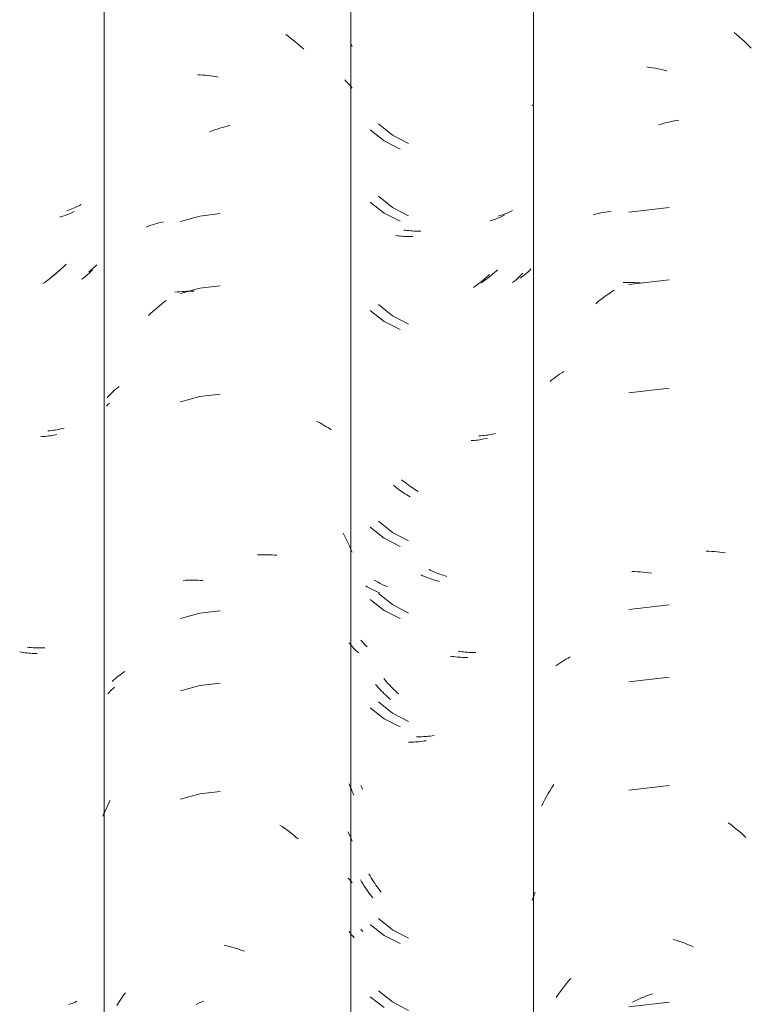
# Model space of a CAD drawing. Header units: metres. Extents: x -27.3 to 21, y -0.3 to 10.3.
# Tile 160 of 237: x 13.921 to 14.226, y 3.462 to 3.873. Entities that reach past the tile are written whole.
import ezdxf

# ---------------------------------------------------------------- set-up
doc = ezdxf.new("R2010")
doc.units = ezdxf.units.M
doc.layers.add('A-GLAZ-CWMG', color=7, linetype='Continuous', lineweight=5)

# ---------------------------------------------------------------- blocks, each defined once
blk = doc.blocks.new('FP_274-FACHADA 03')
at = {"layer": 'A-GLAZ-CWMG', "color": 9, "true_color": 0xc0c0c0}
for p, q in [((19.42686, 3.86755), (19.42792, 3.86669)), ((19.42792, 3.86669), (19.42898, 3.8658)), ((19.42898, 3.8658), (19.43003, 3.8649)), ((19.43003, 3.8649), (19.43106, 3.86397)), ((19.43106, 3.86397), (19.43209, 3.86302)), ((19.43209, 3.86302), (19.43309, 3.86206)), ((19.43309, 3.86206), (19.43409, 3.86107)), ((19.39043, 3.8532), (19.39163, 3.85304)), ((19.39163, 3.85304), (19.39283, 3.85285)), ((19.39283, 3.85285), (19.39404, 3.85265)), ((19.39404, 3.85265), (19.39524, 3.85241)), ((19.39524, 3.85241), (19.39645, 3.85216)), ((19.39645, 3.85216), (19.39766, 3.85188)), ((19.39766, 3.85188), (19.39887, 3.85158)), ((19.34255, 3.83692), (19.3427, 3.83734)), ((19.39534, 3.82902), (19.39655, 3.82938)), ((19.39655, 3.82938), (19.39776, 3.82972)), ((19.39776, 3.82972), (19.39897, 3.83003)), ((19.39897, 3.83003), (19.40017, 3.83032)), ((19.40017, 3.83032), (19.40138, 3.83058)), ((19.40138, 3.83058), (19.40259, 3.83083)), ((19.40259, 3.83083), (19.40379, 3.83105)), ((19.37122, 3.79226), (19.37231, 3.79247)), ((19.37231, 3.79247), (19.37341, 3.79266)), ((19.37341, 3.79266), (19.37451, 3.79283)), ((19.37451, 3.79283), (19.37563, 3.79297)), ((19.39974, 3.79456), (19.38299, 3.79259)), ((19.36802, 3.7915), (19.36907, 3.79177)), ((19.36907, 3.79177), (19.37014, 3.79202)), ((19.37014, 3.79202), (19.37122, 3.79226)), ((19.39974, 3.76442), (19.38299, 3.76245)), ((19.37567, 3.75931), (19.3768, 3.76005)), ((19.38061, 3.76322), (19.38177, 3.76325)), ((19.38177, 3.76325), (19.38294, 3.76326)), ((19.38294, 3.76326), (19.38411, 3.76324)), ((19.38411, 3.76324), (19.38529, 3.7632)), ((19.38529, 3.7632), (19.38647, 3.76314)), ((19.38647, 3.76314), (19.38766, 3.76306)), ((19.38766, 3.76306), (19.38885, 3.76295)), ((19.37018, 3.75529), (19.37126, 3.75613)), ((19.37126, 3.75613), (19.37235, 3.75696)), ((19.37235, 3.75696), (19.37344, 3.75777)), ((19.37344, 3.75777), (19.37455, 3.75855)), ((19.37455, 3.75855), (19.37567, 3.75931)), ((19.36911, 3.75442), (19.37018, 3.75529)), ((19.35009, 3.72201), (19.35085, 3.72263)), ((19.35085, 3.72263), (19.35162, 3.72324)), ((19.35162, 3.72324), (19.35242, 3.72383)), ((19.35242, 3.72383), (19.35323, 3.72441)), ((19.35323, 3.72441), (19.35406, 3.72498)), ((19.35406, 3.72498), (19.3549, 3.72552)), ((19.3549, 3.72552), (19.35576, 3.72605)), ((19.39974, 3.7192), (19.38299, 3.71723)), ((19.41525, 3.65111), (19.41641, 3.65108)), ((19.41641, 3.65108), (19.41756, 3.65104)), ((19.41756, 3.65104), (19.41871, 3.65097)), ((19.41871, 3.65097), (19.41985, 3.65087)), ((19.41985, 3.65087), (19.42098, 3.65076)), ((19.42098, 3.65076), (19.4221, 3.65062)), ((19.4221, 3.65062), (19.42322, 3.65046)), ((19.38416, 3.64267), (19.38534, 3.64263)), ((19.38534, 3.64263), (19.38652, 3.64257)), ((19.38652, 3.64257), (19.38771, 3.64248)), ((19.38771, 3.64248), (19.3889, 3.64237)), ((19.3889, 3.64237), (19.3901, 3.64224)), ((19.3901, 3.64224), (19.3913, 3.64209)), ((19.3913, 3.64209), (19.3925, 3.64191)), ((19.39974, 3.62877), (19.38299, 3.6268)), ((19.35245, 3.60329), (19.35327, 3.60387)), ((19.35327, 3.60387), (19.35409, 3.60443)), ((19.35409, 3.60443), (19.35494, 3.60498)), ((19.35494, 3.60498), (19.3558, 3.6055)), ((19.3558, 3.6055), (19.35668, 3.60602)), ((19.35668, 3.60602), (19.35758, 3.60651)), ((19.35758, 3.60651), (19.35849, 3.60699)), ((19.39974, 3.59863), (19.38299, 3.59666)), ((19.34859, 3.54873), (19.34931, 3.55)), ((19.34931, 3.55), (19.35005, 3.55125)), ((19.35005, 3.55125), (19.3508, 3.55249)), ((19.3508, 3.55249), (19.35158, 3.55372)), ((19.39974, 3.55342), (19.38299, 3.55145)), ((19.34655, 3.54484), (19.34721, 3.54615)), ((19.34721, 3.54615), (19.34789, 3.54745)), ((19.34789, 3.54745), (19.34859, 3.54873)), ((19.42443, 3.53784), (19.42553, 3.53702)), ((19.42553, 3.53702), (19.42661, 3.53618)), ((19.42661, 3.53618), (19.42768, 3.53532)), ((19.42768, 3.53532), (19.42874, 3.53444)), ((19.42874, 3.53444), (19.42979, 3.53354)), ((19.42979, 3.53354), (19.43083, 3.53261)), ((19.43083, 3.53261), (19.43185, 3.53167)), ((19.34343, 3.50769), (19.3439, 3.50884)), ((19.34255, 3.50535), (19.34298, 3.50652)), ((19.34298, 3.50652), (19.34343, 3.50769)), ((19.40145, 3.48915), (19.40266, 3.48877)), ((19.40266, 3.48877), (19.40386, 3.48837)), ((19.40386, 3.48837), (19.40507, 3.48795)), ((19.40507, 3.48795), (19.40627, 3.48751)), ((19.40627, 3.48751), (19.40747, 3.48704)), ((19.40747, 3.48704), (19.40866, 3.48655)), ((19.40866, 3.48655), (19.40985, 3.48603)), ((19.35778, 3.47178), (19.35869, 3.47287)), ((19.35428, 3.46725), (19.35513, 3.46841)), ((19.35513, 3.46841), (19.356, 3.46955)), ((19.356, 3.46955), (19.35688, 3.47067)), ((19.35688, 3.47067), (19.35778, 3.47178)), ((19.35263, 3.46489), (19.35345, 3.46608)), ((19.35345, 3.46608), (19.35428, 3.46725)), ((19.3856, 3.46352), (19.38678, 3.46407)), ((19.38678, 3.46407), (19.38797, 3.4646)), ((19.38797, 3.4646), (19.38917, 3.4651)), ((19.38917, 3.4651), (19.39036, 3.46558)), ((19.39036, 3.46558), (19.39156, 3.46603)), ((19.39156, 3.46603), (19.39276, 3.46646)), ((19.39974, 3.46299), (19.38299, 3.46102)), ((19.38442, 3.46295), (19.3856, 3.46352))]:
    blk.add_line(p, q, dxfattribs=at)
blk = doc.blocks.new('FP_275-FACHADA 03')
at = {"layer": 'A-GLAZ-CWMG', "color": 9, "true_color": 0xc0c0c0}
for p, q in [((19.27493, 3.82696), (19.28085, 3.82238)), ((19.28085, 3.82238), (19.28752, 3.81894)), ((19.27493, 3.79681), (19.28085, 3.79224)), ((19.28085, 3.79224), (19.28752, 3.7888)), ((19.32572, 3.78919), (19.32508, 3.789)), ((19.32634, 3.78939), (19.32572, 3.78919)), ((19.32696, 3.7896), (19.32634, 3.78939)), ((19.32757, 3.78982), (19.32696, 3.7896)), ((19.32817, 3.79005), (19.32757, 3.78982)), ((19.32877, 3.79029), (19.32817, 3.79005)), ((19.32935, 3.79054), (19.32877, 3.79029)), ((19.32993, 3.79081), (19.32935, 3.79054)), ((19.3305, 3.79108), (19.32993, 3.79081)), ((19.33105, 3.79136), (19.3305, 3.79108)), ((19.28632, 3.78275), (19.28564, 3.78285)), ((19.28701, 3.78267), (19.28632, 3.78275)), ((19.28771, 3.7826), (19.28701, 3.78267)), ((19.28841, 3.78254), (19.28771, 3.7826)), ((19.28911, 3.7825), (19.28841, 3.78254)), ((19.28982, 3.78247), (19.28911, 3.7825)), ((19.29054, 3.78245), (19.28982, 3.78247)), ((19.29126, 3.78244), (19.29054, 3.78245)), ((19.29198, 3.78245), (19.29126, 3.78244)), ((19.2927, 3.78247), (19.29198, 3.78245)), ((19.32154, 3.76375), (19.32086, 3.76321)), ((19.32221, 3.76431), (19.32154, 3.76375)), ((19.32287, 3.76487), (19.32221, 3.76431)), ((19.32353, 3.76545), (19.32287, 3.76487)), ((19.32418, 3.76604), (19.32353, 3.76545)), ((19.32482, 3.76664), (19.32418, 3.76604)), ((19.33528, 3.76392), (19.33481, 3.76356)), ((19.33575, 3.76429), (19.33528, 3.76392)), ((19.3362, 3.76467), (19.33575, 3.76429)), ((19.33665, 3.76505), (19.3362, 3.76467)), ((19.33708, 3.76545), (19.33665, 3.76505)), ((19.3375, 3.76585), (19.33708, 3.76545)), ((19.33791, 3.76626), (19.3375, 3.76585)), ((19.33831, 3.76667), (19.33791, 3.76626)), ((19.33869, 3.7671), (19.33831, 3.76667)), ((19.3188, 3.76166), (19.3181, 3.76117)), ((19.31949, 3.76217), (19.3188, 3.76166)), ((19.32018, 3.76268), (19.31949, 3.76217)), ((19.32086, 3.76321), (19.32018, 3.76268)), ((19.33481, 3.76356), (19.33432, 3.76321)), ((19.27493, 3.7516), (19.28085, 3.74702)), ((19.28085, 3.74702), (19.28752, 3.74359)), ((19.32189, 3.69783), (19.32121, 3.69771)), ((19.32255, 3.69796), (19.32189, 3.69783)), ((19.32322, 3.6981), (19.32255, 3.69796)), ((19.32387, 3.69825), (19.32322, 3.6981)), ((19.31776, 3.69731), (19.31706, 3.69727)), ((19.31846, 3.69737), (19.31776, 3.69731)), ((19.31916, 3.69744), (19.31846, 3.69737)), ((19.31985, 3.69752), (19.31916, 3.69744)), ((19.32054, 3.69761), (19.31985, 3.69752)), ((19.32121, 3.69771), (19.32054, 3.69761)), ((19.28531, 3.67809), (19.28464, 3.67864)), ((19.286, 3.67756), (19.28531, 3.67809)), ((19.28668, 3.67704), (19.286, 3.67756)), ((19.28738, 3.67654), (19.28668, 3.67704)), ((19.28807, 3.67604), (19.28738, 3.67654)), ((19.28878, 3.67556), (19.28807, 3.67604)), ((19.28948, 3.67509), (19.28878, 3.67556)), ((19.2902, 3.67464), (19.28948, 3.67509)), ((19.29091, 3.67419), (19.2902, 3.67464)), ((19.29163, 3.67376), (19.29091, 3.67419)), ((19.27493, 3.66117), (19.28085, 3.65659)), ((19.28085, 3.65659), (19.28752, 3.65316)), ((19.29695, 3.6409), (19.2962, 3.64124)), ((19.29769, 3.64058), (19.29695, 3.6409)), ((19.29844, 3.64027), (19.29769, 3.64058)), ((19.27369, 3.63631), (19.27317, 3.63664)), ((19.27422, 3.636), (19.27369, 3.63631)), ((19.29919, 3.63998), (19.29844, 3.64027)), ((19.29994, 3.6397), (19.29919, 3.63998)), ((19.30069, 3.63943), (19.29994, 3.6397)), ((19.30144, 3.63918), (19.30069, 3.63943)), ((19.30219, 3.63894), (19.30144, 3.63918)), ((19.30294, 3.63871), (19.30219, 3.63894)), ((19.3037, 3.6385), (19.30294, 3.63871)), ((19.27476, 3.6357), (19.27422, 3.636)), ((19.27531, 3.63541), (19.27476, 3.6357)), ((19.27587, 3.63513), (19.27531, 3.63541)), ((19.27644, 3.63485), (19.27587, 3.63513)), ((19.27702, 3.63459), (19.27644, 3.63485)), ((19.2776, 3.63434), (19.27702, 3.63459)), ((19.2782, 3.6341), (19.2776, 3.63434)), ((19.2788, 3.63387), (19.2782, 3.6341)), ((19.27493, 3.63103), (19.28085, 3.62645)), ((19.28085, 3.62645), (19.28752, 3.62302)), ((19.26656, 3.61243), (19.26622, 3.61288)), ((19.26691, 3.61199), (19.26656, 3.61243)), ((19.26728, 3.61156), (19.26691, 3.61199)), ((19.26765, 3.61113), (19.26728, 3.61156)), ((19.26804, 3.6107), (19.26765, 3.61113)), ((19.26844, 3.61029), (19.26804, 3.6107)), ((19.26885, 3.60988), (19.26844, 3.61029)), ((19.26927, 3.60948), (19.26885, 3.60988)), ((19.26971, 3.60909), (19.26927, 3.60948)), ((19.27015, 3.6087), (19.26971, 3.60909)), ((19.30912, 3.60723), (19.30838, 3.60734)), ((19.30987, 3.60713), (19.30912, 3.60723)), ((19.31061, 3.60704), (19.30987, 3.60713)), ((19.31135, 3.60697), (19.31061, 3.60704)), ((19.31208, 3.6069), (19.31135, 3.60697)), ((19.31281, 3.60686), (19.31208, 3.6069)), ((19.31354, 3.60682), (19.31281, 3.60686)), ((19.31427, 3.6068), (19.31354, 3.60682)), ((19.31499, 3.60679), (19.31427, 3.6068)), ((19.31571, 3.6068), (19.31499, 3.60679)), ((19.27773, 3.59489), (19.27715, 3.59557)), ((19.27833, 3.59422), (19.27773, 3.59489)), ((19.27893, 3.59356), (19.27833, 3.59422)), ((19.27955, 3.59291), (19.27893, 3.59356)), ((19.28017, 3.59228), (19.27955, 3.59291)), ((19.2808, 3.59165), (19.28017, 3.59228)), ((19.28143, 3.59104), (19.2808, 3.59165)), ((19.28208, 3.59044), (19.28143, 3.59104)), ((19.28273, 3.58985), (19.28208, 3.59044)), ((19.28338, 3.58927), (19.28273, 3.58985)), ((19.27493, 3.58581), (19.28085, 3.58124)), ((19.28085, 3.58124), (19.28752, 3.5778)), ((19.29164, 3.57144), (19.29092, 3.57144)), ((19.29237, 3.57146), (19.29164, 3.57144)), ((19.2931, 3.57148), (19.29237, 3.57146)), ((19.29383, 3.57152), (19.2931, 3.57148)), ((19.29456, 3.57158), (19.29383, 3.57152)), ((19.2953, 3.57165), (19.29456, 3.57158)), ((19.29604, 3.57173), (19.2953, 3.57165)), ((19.29678, 3.57182), (19.29604, 3.57173)), ((19.29753, 3.57193), (19.29678, 3.57182)), ((19.29827, 3.57205), (19.29753, 3.57193)), ((19.26646, 3.55326), (19.26615, 3.55407)), ((19.26678, 3.55245), (19.26646, 3.55326)), ((19.26711, 3.55164), (19.26678, 3.55245)), ((19.26746, 3.55084), (19.26711, 3.55164)), ((19.26781, 3.55005), (19.26746, 3.55084)), ((19.26817, 3.54926), (19.26781, 3.55005)), ((19.27135, 3.51319), (19.27087, 3.51398)), ((19.27183, 3.5124), (19.27135, 3.51319)), ((19.27232, 3.51163), (19.27183, 3.5124)), ((19.27283, 3.51086), (19.27232, 3.51163)), ((19.27334, 3.5101), (19.27283, 3.51086)), ((19.27387, 3.50935), (19.27334, 3.5101)), ((19.2744, 3.50861), (19.27387, 3.50935)), ((19.27494, 3.50788), (19.2744, 3.50861)), ((19.2755, 3.50716), (19.27494, 3.50788)), ((19.27606, 3.50645), (19.2755, 3.50716)), ((19.26648, 3.49197), (19.26615, 3.49241)), ((19.27493, 3.49538), (19.28085, 3.49081)), ((19.26682, 3.49154), (19.26648, 3.49197)), ((19.26717, 3.49111), (19.26682, 3.49154)), ((19.26754, 3.49069), (19.26717, 3.49111)), ((19.26791, 3.49027), (19.26754, 3.49069)), ((19.2683, 3.48986), (19.26791, 3.49027)), ((19.28085, 3.49081), (19.28752, 3.48737)), ((19.27493, 3.46524), (19.28085, 3.46067))]:
    blk.add_line(p, q, dxfattribs=at)
blk = doc.blocks.new('FP_276-FACHADA 03')
at = {"layer": 'A-GLAZ-CWMG', "color": 9, "true_color": 0xc0c0c0}
for p, q in [((19.16488, 3.71164), (19.16545, 3.71228)), ((19.16545, 3.71228), (19.16603, 3.7129)), ((19.16535, 3.5916), (19.16589, 3.59217)), ((19.16589, 3.59217), (19.16643, 3.59274)), ((19.16643, 3.59274), (19.16699, 3.59329)), ((19.16699, 3.59329), (19.16757, 3.59383)), ((19.16757, 3.59383), (19.16816, 3.59437))]:
    blk.add_line(p, q, dxfattribs=at)
blk = doc.blocks.new('FP_277-FACHADA 03')
at = {"layer": 'A-GLAZ-CWMG', "color": 9, "true_color": 0xc0c0c0}
for p, q in [((19.14902, 3.7935), (19.14832, 3.79328)), ((19.1497, 3.79374), (19.14902, 3.7935)), ((19.15038, 3.79399), (19.1497, 3.79374)), ((19.15104, 3.79426), (19.15038, 3.79399)), ((19.1517, 3.79454), (19.15104, 3.79426)), ((19.15234, 3.79483), (19.1517, 3.79454)), ((19.15297, 3.79513), (19.15234, 3.79483)), ((19.1536, 3.79545), (19.15297, 3.79513)), ((19.15421, 3.79577), (19.1536, 3.79545)), ((19.14518, 3.76825), (19.14444, 3.76762)), ((19.14592, 3.76889), (19.14518, 3.76825)), ((19.14664, 3.76955), (19.14592, 3.76889)), ((19.14736, 3.77022), (19.14664, 3.76955)), ((19.14806, 3.77091), (19.14736, 3.77022)), ((19.15795, 3.76809), (19.15742, 3.76769)), ((19.15847, 3.7685), (19.15795, 3.76809)), ((19.15897, 3.76892), (19.15847, 3.7685)), ((19.15946, 3.76935), (19.15897, 3.76892)), ((19.15994, 3.76979), (19.15946, 3.76935)), ((19.1604, 3.77024), (19.15994, 3.76979)), ((19.16085, 3.77069), (19.1604, 3.77024)), ((19.14218, 3.76582), (19.14141, 3.76525)), ((19.14294, 3.76641), (19.14218, 3.76582)), ((19.1437, 3.76701), (19.14294, 3.76641)), ((19.14444, 3.76762), (19.1437, 3.76701)), ((19.14494, 3.70197), (19.1442, 3.70183)), ((19.14568, 3.70213), (19.14494, 3.70197)), ((19.1464, 3.70231), (19.14568, 3.70213)), ((19.14712, 3.7025), (19.1464, 3.70231)), ((19.14115, 3.70139), (19.14038, 3.70132)), ((19.14193, 3.70148), (19.14115, 3.70139)), ((19.14269, 3.70158), (19.14193, 3.70148)), ((19.14345, 3.7017), (19.14269, 3.70158)), ((19.1442, 3.70183), (19.14345, 3.7017)), ((19.13257, 3.61101), (19.13174, 3.61111)), ((19.13339, 3.61093), (19.13257, 3.61101)), ((19.13421, 3.61087), (19.13339, 3.61093)), ((19.13503, 3.61082), (19.13421, 3.61087)), ((19.13584, 3.61079), (19.13503, 3.61082)), ((19.13665, 3.61077), (19.13584, 3.61079)), ((19.13745, 3.61077), (19.13665, 3.61077)), ((19.13825, 3.61078), (19.13745, 3.61077)), ((19.13904, 3.61081), (19.13825, 3.61078)), ((19.14979, 3.4622), (19.14911, 3.46196)), ((19.15047, 3.46246), (19.14979, 3.4622)), ((19.15113, 3.46272), (19.15047, 3.46246)), ((19.15178, 3.463), (19.15113, 3.46272)), ((19.15243, 3.4633), (19.15178, 3.463))]:
    blk.add_line(p, q, dxfattribs=at)
blk = doc.blocks.new('Rectangular Mullion - Telha Fibrocimento - Ondulada-V266-FACHADA 03')
at = {"layer": 'A-GLAZ-CWMG'}
blk.add_line((19.34308, 4.13223), (19.34308, 2.77698), dxfattribs=at)
for name in ['FP_274-FACHADA 03', 'FP_277-FACHADA 03', 'FP_275-FACHADA 03', 'FP_276-FACHADA 03']:
    blk.add_blockref(name, (0, 0), dxfattribs=at)
blk = doc.blocks.new('FP_283-FACHADA 03')
at = {"layer": 'A-GLAZ-CWMG', "color": 9, "true_color": 0xc0c0c0}
for p, q in [((19.27841, 3.8294), (19.28426, 3.82475)), ((19.28426, 3.82475), (19.29088, 3.82124)), ((19.27841, 3.79926), (19.28426, 3.79461)), ((19.28426, 3.79461), (19.29088, 3.7911)), ((19.33271, 3.79248), (19.33212, 3.79223)), ((19.33329, 3.79274), (19.33271, 3.79248)), ((19.33385, 3.79301), (19.33329, 3.79274)), ((19.33441, 3.79329), (19.33385, 3.79301)), ((19.32906, 3.79115), (19.32843, 3.79097)), ((19.32969, 3.79134), (19.32906, 3.79115)), ((19.33031, 3.79155), (19.32969, 3.79134)), ((19.33092, 3.79176), (19.33031, 3.79155)), ((19.33152, 3.79199), (19.33092, 3.79176)), ((19.33212, 3.79223), (19.33152, 3.79199)), ((19.28969, 3.78506), (19.28901, 3.78516)), ((19.29038, 3.78497), (19.28969, 3.78506)), ((19.29107, 3.78489), (19.29038, 3.78497)), ((19.29176, 3.78483), (19.29107, 3.78489)), ((19.29247, 3.78477), (19.29176, 3.78483)), ((19.29317, 3.78473), (19.29247, 3.78477)), ((19.29388, 3.78471), (19.29317, 3.78473)), ((19.2946, 3.78469), (19.29388, 3.78471)), ((19.29532, 3.78469), (19.2946, 3.78469)), ((19.29604, 3.78471), (19.29532, 3.78469)), ((19.32752, 3.76801), (19.32687, 3.76742)), ((19.32816, 3.76861), (19.32752, 3.76801)), ((19.34089, 3.76775), (19.34046, 3.76735)), ((19.3413, 3.76815), (19.34089, 3.76775)), ((19.3417, 3.76857), (19.3413, 3.76815)), ((19.34208, 3.76899), (19.3417, 3.76857)), ((19.32212, 3.76367), (19.32142, 3.76318)), ((19.32282, 3.76417), (19.32212, 3.76367)), ((19.32351, 3.76468), (19.32282, 3.76417)), ((19.32419, 3.7652), (19.32351, 3.76468)), ((19.32487, 3.76574), (19.32419, 3.7652)), ((19.32554, 3.76629), (19.32487, 3.76574)), ((19.32621, 3.76685), (19.32554, 3.76629)), ((19.32687, 3.76742), (19.32621, 3.76685)), ((19.33818, 3.76547), (19.33769, 3.76512)), ((19.33866, 3.76583), (19.33818, 3.76547)), ((19.33913, 3.7662), (19.33866, 3.76583)), ((19.33958, 3.76657), (19.33913, 3.7662)), ((19.34003, 3.76696), (19.33958, 3.76657)), ((19.34046, 3.76735), (19.34003, 3.76696)), ((19.27841, 3.75405), (19.28426, 3.7494)), ((19.28426, 3.7494), (19.29088, 3.74588)), ((19.32109, 3.69933), (19.32038, 3.69929)), ((19.32179, 3.69938), (19.32109, 3.69933)), ((19.32249, 3.69944), (19.32179, 3.69938)), ((19.32318, 3.69951), (19.32249, 3.69944)), ((19.32387, 3.6996), (19.32318, 3.69951)), ((19.32455, 3.6997), (19.32387, 3.6996)), ((19.32522, 3.69981), (19.32455, 3.6997)), ((19.32589, 3.69994), (19.32522, 3.69981)), ((19.32655, 3.70008), (19.32589, 3.69994)), ((19.32721, 3.70022), (19.32655, 3.70008)), ((19.28869, 3.68041), (19.28802, 3.68097)), ((19.28937, 3.67987), (19.28869, 3.68041)), ((19.29005, 3.67935), (19.28937, 3.67987)), ((19.29074, 3.67883), (19.29005, 3.67935)), ((19.29143, 3.67833), (19.29074, 3.67883)), ((19.29213, 3.67784), (19.29143, 3.67833)), ((19.29283, 3.67737), (19.29213, 3.67784)), ((19.29354, 3.6769), (19.29283, 3.67737)), ((19.29425, 3.67645), (19.29354, 3.6769)), ((19.29497, 3.67601), (19.29425, 3.67645)), ((19.27841, 3.66362), (19.28426, 3.65897)), ((19.28426, 3.65897), (19.29088, 3.65545)), ((19.30027, 3.6431), (19.29953, 3.64344)), ((19.30101, 3.64277), (19.30027, 3.6431)), ((19.30176, 3.64245), (19.30101, 3.64277)), ((19.30251, 3.64215), (19.30176, 3.64245)), ((19.30325, 3.64186), (19.30251, 3.64215)), ((19.304, 3.64159), (19.30325, 3.64186)), ((19.30475, 3.64133), (19.304, 3.64159)), ((19.30551, 3.64108), (19.30475, 3.64133)), ((19.30626, 3.64085), (19.30551, 3.64108)), ((19.30701, 3.64063), (19.30626, 3.64085)), ((19.27718, 3.63878), (19.27667, 3.63911)), ((19.27771, 3.63846), (19.27718, 3.63878)), ((19.27824, 3.63815), (19.27771, 3.63846)), ((19.27878, 3.63785), (19.27824, 3.63815)), ((19.27933, 3.63756), (19.27878, 3.63785)), ((19.27989, 3.63728), (19.27933, 3.63756)), ((19.28046, 3.63701), (19.27989, 3.63728)), ((19.28104, 3.63675), (19.28046, 3.63701)), ((19.28163, 3.63651), (19.28104, 3.63675)), ((19.28223, 3.63627), (19.28163, 3.63651)), ((19.27841, 3.63348), (19.28426, 3.62883)), ((19.28426, 3.62883), (19.29088, 3.62531)), ((19.27139, 3.61354), (19.27104, 3.61395)), ((19.27175, 3.61314), (19.27139, 3.61354)), ((19.27212, 3.61274), (19.27175, 3.61314)), ((19.2725, 3.61235), (19.27212, 3.61274)), ((19.27289, 3.61197), (19.2725, 3.61235)), ((19.2733, 3.61159), (19.27289, 3.61197)), ((19.27371, 3.61122), (19.2733, 3.61159)), ((19.31243, 3.60931), (19.31169, 3.60943)), ((19.31318, 3.6092), (19.31243, 3.60931)), ((19.31392, 3.60911), (19.31318, 3.6092)), ((19.31466, 3.60903), (19.31392, 3.60911)), ((19.3154, 3.60896), (19.31466, 3.60903)), ((19.31613, 3.60891), (19.3154, 3.60896)), ((19.31686, 3.60887), (19.31613, 3.60891)), ((19.31759, 3.60884), (19.31686, 3.60887)), ((19.31831, 3.60883), (19.31759, 3.60884)), ((19.31903, 3.60883), (19.31831, 3.60883)), ((19.28117, 3.5973), (19.28059, 3.59799)), ((19.28176, 3.59662), (19.28117, 3.5973)), ((19.28236, 3.59596), (19.28176, 3.59662)), ((19.28297, 3.5953), (19.28236, 3.59596)), ((19.28358, 3.59466), (19.28297, 3.5953)), ((19.28421, 3.59403), (19.28358, 3.59466)), ((19.28484, 3.59341), (19.28421, 3.59403)), ((19.28547, 3.5928), (19.28484, 3.59341)), ((19.28612, 3.5922), (19.28547, 3.5928)), ((19.28677, 3.59161), (19.28612, 3.5922)), ((19.27841, 3.58826), (19.28426, 3.58361)), ((19.28426, 3.58361), (19.29088, 3.5801)), ((19.29498, 3.57369), (19.29427, 3.5737)), ((19.2957, 3.5737), (19.29498, 3.57369)), ((19.29643, 3.57372), (19.2957, 3.5737)), ((19.29716, 3.57375), (19.29643, 3.57372)), ((19.29789, 3.5738), (19.29716, 3.57375)), ((19.29863, 3.57386), (19.29789, 3.5738)), ((19.29936, 3.57393), (19.29863, 3.57386)), ((19.3001, 3.57401), (19.29936, 3.57393)), ((19.30085, 3.57411), (19.3001, 3.57401)), ((19.30159, 3.57423), (19.30085, 3.57411)), ((19.2714, 3.55265), (19.27104, 3.55351)), ((19.27178, 3.55181), (19.2714, 3.55265)), ((19.27488, 3.51569), (19.27442, 3.51649)), ((19.27536, 3.51489), (19.27488, 3.51569)), ((19.27584, 3.51411), (19.27536, 3.51489)), ((19.27634, 3.51334), (19.27584, 3.51411)), ((19.27684, 3.51257), (19.27634, 3.51334)), ((19.27736, 3.51181), (19.27684, 3.51257)), ((19.27789, 3.51107), (19.27736, 3.51181)), ((19.27842, 3.51033), (19.27789, 3.51107)), ((19.27897, 3.5096), (19.27842, 3.51033)), ((19.27952, 3.50889), (19.27897, 3.5096)), ((19.27841, 3.49783), (19.28426, 3.49318)), ((19.27132, 3.49305), (19.27104, 3.49338)), ((19.27161, 3.49273), (19.27132, 3.49305)), ((19.2719, 3.4924), (19.27161, 3.49273)), ((19.28426, 3.49318), (19.29088, 3.48967)), ((19.27841, 3.46769), (19.28426, 3.46304)), ((19.28426, 3.46304), (19.29088, 3.45953))]:
    blk.add_line(p, q, dxfattribs=at)
blk = doc.blocks.new('FP_284-FACHADA 03')
at = {"layer": 'A-GLAZ-CWMG', "color": 9, "true_color": 0xc0c0c0}
for p, q in [((19.23975, 3.8667), (19.24071, 3.866)), ((19.24071, 3.866), (19.24166, 3.86527)), ((19.24166, 3.86527), (19.24261, 3.86453)), ((19.24261, 3.86453), (19.24354, 3.86377)), ((19.24354, 3.86377), (19.24447, 3.863)), ((19.24447, 3.863), (19.24539, 3.86221)), ((19.24539, 3.86221), (19.2463, 3.8614)), ((19.26703, 3.86267), (19.26744, 3.86174)), ((19.2463, 3.8614), (19.24719, 3.86058)), ((19.20302, 3.84998), (19.20406, 3.84992)), ((19.20406, 3.84992), (19.2051, 3.84984)), ((19.2051, 3.84984), (19.20614, 3.84975)), ((19.20614, 3.84975), (19.20719, 3.84963)), ((19.20719, 3.84963), (19.20824, 3.8495)), ((19.20824, 3.8495), (19.20929, 3.84935)), ((19.20929, 3.84935), (19.21035, 3.84918)), ((19.21035, 3.84918), (19.2114, 3.84899)), ((19.26432, 3.84787), (19.26498, 3.84719)), ((19.26498, 3.84719), (19.26563, 3.8465)), ((19.26563, 3.8465), (19.26625, 3.8458)), ((19.26625, 3.8458), (19.26685, 3.84508)), ((19.26685, 3.84508), (19.26744, 3.84436)), ((19.20789, 3.82618), (19.20894, 3.82657)), ((19.20894, 3.82657), (19.20999, 3.82694)), ((19.20999, 3.82694), (19.21105, 3.8273)), ((19.21105, 3.8273), (19.2121, 3.82764)), ((19.2121, 3.82764), (19.21316, 3.82796)), ((19.21316, 3.82796), (19.21422, 3.82826)), ((19.21422, 3.82826), (19.21527, 3.82854)), ((19.21527, 3.82854), (19.21633, 3.8288)), ((19.18673, 3.78811), (19.18766, 3.78834)), ((19.18766, 3.78834), (19.1886, 3.78855)), ((19.20388, 3.79099), (19.19572, 3.78878)), ((19.21227, 3.79203), (19.20388, 3.79099)), ((19.18135, 3.7864), (19.18222, 3.78672)), ((19.18222, 3.78672), (19.1831, 3.78703)), ((19.1831, 3.78703), (19.18399, 3.78732)), ((19.18399, 3.78732), (19.1849, 3.7876)), ((19.1849, 3.7876), (19.18581, 3.78786)), ((19.18581, 3.78786), (19.18673, 3.78811)), ((19.19539, 3.75942), (19.19639, 3.7595)), ((19.20388, 3.76085), (19.19572, 3.75864)), ((19.19639, 3.7595), (19.19739, 3.75956)), ((19.19739, 3.75956), (19.1984, 3.7596)), ((19.1984, 3.7596), (19.19942, 3.75962)), ((19.19942, 3.75962), (19.20044, 3.75962)), ((19.20044, 3.75962), (19.20147, 3.75961)), ((19.21227, 3.76189), (19.20388, 3.76085)), ((19.18877, 3.755), (19.18972, 3.75573)), ((19.19341, 3.75922), (19.1944, 3.75933)), ((19.1944, 3.75933), (19.19539, 3.75942)), ((19.18416, 3.75109), (19.18506, 3.75191)), ((19.18506, 3.75191), (19.18598, 3.7527)), ((19.18598, 3.7527), (19.1869, 3.75348)), ((19.1869, 3.75348), (19.18783, 3.75425)), ((19.18783, 3.75425), (19.18877, 3.755)), ((19.18238, 3.74942), (19.18326, 3.75026)), ((19.18326, 3.75026), (19.18416, 3.75109)), ((19.16809, 3.71814), (19.16874, 3.7187)), ((19.16874, 3.7187), (19.16939, 3.71925)), ((19.16939, 3.71925), (19.17007, 3.71979)), ((19.1651, 3.71518), (19.16567, 3.71579)), ((19.16567, 3.71579), (19.16625, 3.71639)), ((19.16625, 3.71639), (19.16685, 3.71699)), ((19.16685, 3.71699), (19.16746, 3.71757)), ((19.16746, 3.71757), (19.16809, 3.71814)), ((19.20388, 3.71564), (19.19572, 3.71343)), ((19.21227, 3.71667), (19.20388, 3.71564)), ((19.25251, 3.70531), (19.25333, 3.70492)), ((19.25333, 3.70492), (19.25413, 3.70451)), ((19.25413, 3.70451), (19.25493, 3.70409)), ((19.25493, 3.70409), (19.25571, 3.70365)), ((19.25571, 3.70365), (19.25648, 3.7032)), ((19.25648, 3.7032), (19.25724, 3.70274)), ((19.25724, 3.70274), (19.25798, 3.70227)), ((19.25798, 3.70227), (19.25871, 3.70178)), ((19.2636, 3.65861), (19.26419, 3.65752)), ((19.26419, 3.65752), (19.26477, 3.65641)), ((19.26477, 3.65641), (19.26533, 3.65529)), ((19.26533, 3.65529), (19.26588, 3.65417)), ((19.26588, 3.65417), (19.26642, 3.65303)), ((19.26642, 3.65303), (19.26693, 3.65189)), ((19.2279, 3.6496), (19.22893, 3.64964)), ((19.22893, 3.64964), (19.22996, 3.64966)), ((19.22996, 3.64966), (19.23098, 3.64967)), ((19.23098, 3.64967), (19.232, 3.64965)), ((19.232, 3.64965), (19.23302, 3.64962)), ((19.23302, 3.64962), (19.23402, 3.64957)), ((19.23402, 3.64957), (19.23502, 3.6495)), ((19.23502, 3.6495), (19.23602, 3.64942)), ((19.26693, 3.65189), (19.26744, 3.65074)), ((19.19687, 3.63896), (19.19788, 3.63901)), ((19.19788, 3.63901), (19.19889, 3.63904)), ((19.19889, 3.63904), (19.19991, 3.63905)), ((19.19991, 3.63905), (19.20093, 3.63905)), ((19.20093, 3.63905), (19.20196, 3.63902)), ((19.20196, 3.63902), (19.20299, 3.63898)), ((19.20299, 3.63898), (19.20403, 3.63892)), ((19.20403, 3.63892), (19.20507, 3.63885)), ((19.20388, 3.62521), (19.19572, 3.623)), ((19.21227, 3.62625), (19.20388, 3.62521)), ((19.16972, 3.59894), (19.1704, 3.59947)), ((19.1704, 3.59947), (19.17109, 3.59999)), ((19.17109, 3.59999), (19.1718, 3.6005)), ((19.1718, 3.6005), (19.17253, 3.60099)), ((19.16714, 3.5967), (19.16776, 3.59728)), ((19.16776, 3.59728), (19.1684, 3.59784)), ((19.1684, 3.59784), (19.16905, 3.5984)), ((19.16905, 3.5984), (19.16972, 3.59894)), ((19.21227, 3.5961), (19.20388, 3.59506)), ((19.20388, 3.59506), (19.19572, 3.59285)), ((19.21227, 3.55089), (19.20388, 3.54985)), ((19.16573, 3.54578), (19.16638, 3.54704)), ((19.20388, 3.54985), (19.19572, 3.54764)), ((19.16334, 3.54061), (19.16391, 3.54192)), ((19.16391, 3.54192), (19.1645, 3.54322)), ((19.1645, 3.54322), (19.1651, 3.5445)), ((19.1651, 3.5445), (19.16573, 3.54578)), ((19.23727, 3.53686), (19.23825, 3.53619)), ((19.23825, 3.53619), (19.23922, 3.53551)), ((19.23922, 3.53551), (19.24018, 3.53482)), ((19.24018, 3.53482), (19.24114, 3.5341)), ((19.24114, 3.5341), (19.24209, 3.53337)), ((19.26565, 3.53408), (19.26627, 3.53279)), ((19.24209, 3.53337), (19.24303, 3.53262)), ((19.24303, 3.53262), (19.24396, 3.53186)), ((19.24396, 3.53186), (19.24489, 3.53107)), ((19.26627, 3.53279), (19.26686, 3.53148)), ((19.26686, 3.53148), (19.26744, 3.53017)), ((19.26579, 3.51475), (19.26636, 3.5141)), ((19.26636, 3.5141), (19.26691, 3.51345)), ((19.26691, 3.51345), (19.26744, 3.51279)), ((19.21398, 3.48674), (19.21504, 3.48648)), ((19.21504, 3.48648), (19.2161, 3.48621)), ((19.2161, 3.48621), (19.21716, 3.48592)), ((19.21716, 3.48592), (19.21821, 3.48561)), ((19.21821, 3.48561), (19.21927, 3.48528)), ((19.21927, 3.48528), (19.22033, 3.48494)), ((19.22033, 3.48494), (19.22138, 3.48457)), ((19.22138, 3.48457), (19.22243, 3.48419)), ((19.16989, 3.4627), (19.17057, 3.46376)), ((19.17057, 3.46376), (19.17127, 3.46482)), ((19.17127, 3.46482), (19.17198, 3.46586)), ((19.17198, 3.46586), (19.17271, 3.46689)), ((19.16922, 3.46162), (19.16989, 3.4627)), ((19.20222, 3.462), (19.20325, 3.46249)), ((19.20325, 3.46249), (19.20429, 3.46297)), ((19.20429, 3.46297), (19.20533, 3.46343))]:
    blk.add_line(p, q, dxfattribs=at)
blk = doc.blocks.new('FP_285-FACHADA 03')
at = {"layer": 'A-GLAZ-CWMG', "color": 9, "true_color": 0xc0c0c0}
for p, q in [((19.15019, 3.79233), (19.14962, 3.79207)), ((19.15076, 3.7926), (19.15019, 3.79233)), ((19.15132, 3.79288), (19.15076, 3.7926)), ((19.14597, 3.79074), (19.14533, 3.79056)), ((19.14659, 3.79094), (19.14597, 3.79074)), ((19.14722, 3.79114), (19.14659, 3.79094)), ((19.14783, 3.79136), (19.14722, 3.79114)), ((19.14843, 3.79158), (19.14783, 3.79136)), ((19.14903, 3.79182), (19.14843, 3.79158)), ((19.14962, 3.79207), (19.14903, 3.79182)), ((19.14507, 3.7682), (19.14442, 3.76761)), ((19.15821, 3.76773), (19.1578, 3.76732)), ((19.15861, 3.76814), (19.15821, 3.76773)), ((19.159, 3.76856), (19.15861, 3.76814)), ((19.13972, 3.76378), (19.13902, 3.76328)), ((19.14041, 3.76429), (19.13972, 3.76378)), ((19.14109, 3.76481), (19.14041, 3.76429)), ((19.14177, 3.76535), (19.14109, 3.76481)), ((19.14244, 3.76589), (19.14177, 3.76535)), ((19.14311, 3.76645), (19.14244, 3.76589)), ((19.14377, 3.76702), (19.14311, 3.76645)), ((19.14442, 3.76761), (19.14377, 3.76702)), ((19.15509, 3.76505), (19.1546, 3.7647)), ((19.15557, 3.76541), (19.15509, 3.76505)), ((19.15604, 3.76577), (19.15557, 3.76541)), ((19.1565, 3.76615), (19.15604, 3.76577)), ((19.15694, 3.76653), (19.1565, 3.76615)), ((19.15738, 3.76692), (19.15694, 3.76653)), ((19.1578, 3.76732), (19.15738, 3.76692)), ((19.13902, 3.76328), (19.13832, 3.7628)), ((19.13799, 3.69894), (19.13728, 3.69891)), ((19.13869, 3.69899), (19.13799, 3.69894)), ((19.13939, 3.69905), (19.13869, 3.69899)), ((19.14008, 3.69912), (19.13939, 3.69905)), ((19.14077, 3.69921), (19.14008, 3.69912)), ((19.14145, 3.69931), (19.14077, 3.69921)), ((19.14212, 3.69942), (19.14145, 3.69931)), ((19.14279, 3.69954), (19.14212, 3.69942)), ((19.14345, 3.69968), (19.14279, 3.69954)), ((19.14411, 3.69982), (19.14345, 3.69968)), ((19.12933, 3.60896), (19.12859, 3.60908)), ((19.13007, 3.60885), (19.12933, 3.60896)), ((19.13082, 3.60875), (19.13007, 3.60885)), ((19.13156, 3.60867), (19.13082, 3.60875)), ((19.13229, 3.6086), (19.13156, 3.60867)), ((19.13303, 3.60854), (19.13229, 3.6086)), ((19.13376, 3.6085), (19.13303, 3.60854)), ((19.13449, 3.60847), (19.13376, 3.6085)), ((19.13521, 3.60845), (19.13449, 3.60847)), ((19.13593, 3.60845), (19.13521, 3.60845))]:
    blk.add_line(p, q, dxfattribs=at)
blk = doc.blocks.new('Rectangular Mullion - Telha Fibrocimento - Ondulada-V280-FACHADA 03')
at = {"layer": 'A-GLAZ-CWMG'}
for p, q in [((19.16385, 4.13453), (19.16385, 2.77928)), ((19.26693, 4.13466), (19.26693, 2.77941))]:
    blk.add_line(p, q, dxfattribs=at)
for name in ['FP_284-FACHADA 03', 'FP_285-FACHADA 03', 'FP_283-FACHADA 03']:
    blk.add_blockref(name, (0, 0), dxfattribs=at)

msp = doc.modelspace()

# ---------------------------------------------------------------- block references
at = {"layer": 'A-GLAZ-CWMG'}
for name in ['Rectangular Mullion - Telha Fibrocimento - Ondulada-V280-FACHADA 03', 'Rectangular Mullion - Telha Fibrocimento - Ondulada-V266-FACHADA 03']:
    msp.add_blockref(name, (-5.20782, 0), dxfattribs=at)

doc.saveas('drawing.dxf')
